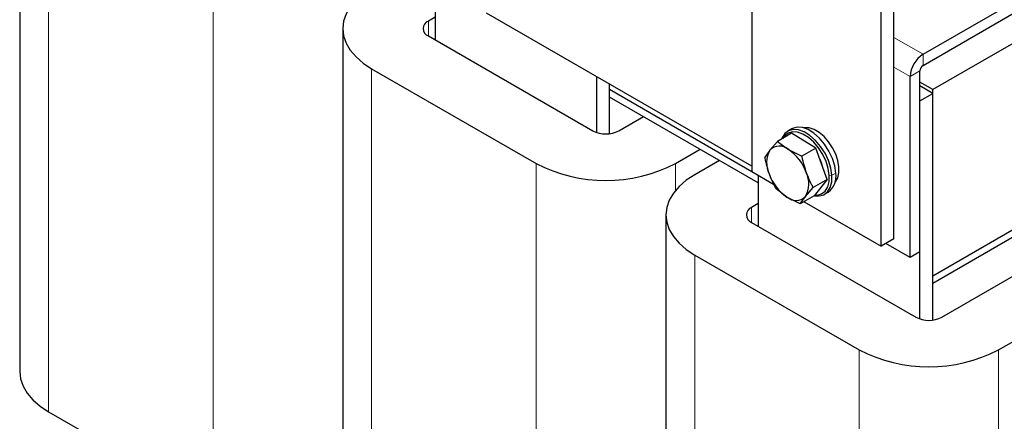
# Model space of a CAD drawing. Header units: millimetres. Extents: x 5 to 418, y 2 to 292.
# Tile 22 of 46: x 238 to 281, y 89 to 107. Entities that reach past the tile are written whole.
import ezdxf

# ---------------------------------------------------------------- set-up
doc = ezdxf.new("R2010")
doc.units = ezdxf.units.MM

msp = doc.modelspace()

# ---------------------------------------------------------------- linework, layer by layer
at = {"color": 7, "linetype": 'Continuous', "lineweight": 25}
for p, q in [((237.9159, 114.2903), (237.9159, 91.1005)), ((269.9586, 111.2883), (269.9586, 99.8567)), ((288.2444, 109.4342), (277.8782, 103.4499)), ((277.454, 105.0014), (283.9594, 108.7569)), ((276.1812, 96.9176), (276.1812, 108.3492)), ((277.454, 104.5115), (283.9594, 108.267)), ((256.0994, 108.1024), (256.0994, 105.6282)), ((275.6155, 96.5911), (275.6155, 108.0226)), ((256.0994, 106.6242), (255.8024, 106.4528)), ((269.9586, 100.1016), (258.3507, 106.8027)), ((252.0581, 106.1262), (252.0581, 82.9365)), ((255.8024, 105.7997), (263.0007, 101.6441)), ((253.3204, 104.3669), (260.5188, 100.2113)), ((263.1704, 101.5694), (263.1704, 104.0203)), ((276.8883, 96.1012), (276.8883, 104.0216)), ((277.3126, 96.3461), (277.3126, 104.2665)), ((263.7361, 101.5194), (263.7361, 103.6938)), ((270.2415, 99.6931), (263.7361, 103.4486)), ((277.8782, 103.4499), (277.3126, 103.7765)), ((277.8782, 103.2866), (277.3126, 103.6132)), ((277.8782, 95.2845), (277.8782, 103.4499)), ((270.2415, 99.3665), (263.7361, 103.122)), ((263.7361, 101.5194), (263.7361, 103.122)), ((277.3126, 102.9601), (277.8782, 103.2866)), ((277.8782, 93.3553), (277.8782, 103.2866)), ((277.3126, 93.4053), (277.3126, 102.9601)), ((264.1321, 101.6441), (265.2141, 102.2688)), ((271.7043, 101.7326), (271.5346, 101.6346)), ((271.6948, 101.5372), (271.0818, 101.1834)), ((272.7556, 100.8821), (271.6948, 101.5372)), ((288.2444, 101.2688), (277.8782, 95.2845)), ((271.0818, 101.1834), (270.7489, 100.7961)), ((271.0818, 101.1834), (271.5605, 100.8259)), ((272.7556, 100.8821), (272.1426, 100.5283)), ((273.2539, 99.5122), (272.7556, 100.8821)), ((288.2444, 100.9422), (277.8782, 94.9579)), ((266.614, 100.2113), (267.696, 100.836)), ((270.7489, 100.7961), (270.5194, 100.4686)), ((271.5605, 100.8259), (272.1426, 100.5283)), ((268.5446, 100.3461), (267.4626, 99.7215)), ((269.9586, 99.8567), (270.9128, 99.3059)), ((270.2415, 99.6934), (270.2415, 97.4641)), ((278.2742, 93.4801), (289.1071, 99.7337)), ((272.308, 98.7711), (272.641, 99.1583)), ((273.2539, 99.5122), (272.641, 99.1583)), ((273.2539, 99.5122), (272.6914, 98.7974)), ((271.4964, 98.7413), (271.0177, 99.0987)), ((272.0785, 98.4436), (271.4964, 98.7413)), ((272.6914, 98.7974), (272.0785, 98.4436)), ((272.0785, 98.4436), (272.308, 98.7711)), ((273.1345, 98.8633), (273.3042, 98.9612)), ((270.2415, 98.4601), (269.9445, 98.2887)), ((272.2425, 98.5382), (275.6155, 96.5911)), ((280.7562, 92.0473), (291.589, 98.3009)), ((266.2002, 97.9621), (266.2002, 74.7724)), ((269.9445, 97.6356), (277.1428, 93.4801)), ((276.1812, 96.9176), (275.6155, 96.5911)), ((276.8883, 96.1012), (275.8276, 96.7135)), ((267.4626, 96.2028), (274.6609, 92.0473)), ((277.3126, 96.3461), (276.8883, 96.1012)), ((277.8782, 94.9579), (277.8782, 95.2845)), ((277.8782, 93.3553), (277.8782, 94.9579)), ((239.1783, 89.3412), (246.3766, 85.1857))]:
    msp.add_line(p, q, dxfattribs=at)
at = {"color": 7, "linetype": 'Continuous', "lineweight": 18}
for p, q in [((239.1783, 112.5309), (239.1783, 89.3412)), ((246.3766, 108.3754), (246.3766, 85.1857)), ((255.8024, 106.4528), (255.8024, 105.7997)), ((277.454, 105.0014), (276.1812, 105.7362)), ((277.454, 105.0014), (277.454, 104.5115)), ((253.3204, 104.3669), (253.3204, 81.1771)), ((276.8883, 104.0216), (276.1812, 104.4298)), ((277.3126, 104.2665), (276.8883, 104.0216)), ((260.5188, 100.2113), (260.5188, 77.0216)), ((266.614, 100.2113), (266.614, 99.026)), ((273.3497, 99.6917), (273.4626, 99.6967)), ((273.6323, 99.7947), (273.4626, 99.6967)), ((269.9445, 98.2887), (269.9445, 97.6356)), ((267.4626, 96.2028), (267.4626, 73.013)), ((274.6609, 92.0473), (274.6609, 68.8575)), ((280.7562, 92.0473), (280.7562, 68.8575))]:
    msp.add_line(p, q, dxfattribs=at)
at = {"color": 7, "linetype": 'Continuous', "lineweight": 25, "flags": 128}
for points in [[(253.3204, 107.8856), (252.9487, 107.6409), (252.6355, 107.3703), (252.3861, 107.0784), (252.2049, 106.7702), (252.0949, 106.451), (252.0581, 106.1262), (252.0949, 105.8015), (252.2049, 105.4822), (252.3861, 105.1741), (252.6355, 104.8822), (252.9487, 104.6115), (253.3204, 104.3669)], [(273.4626, 99.6967), (273.4153, 100.0115), (273.3137, 100.3381), (273.1631, 100.6603), (272.9709, 100.9618), (272.7467, 101.2276), (272.502, 101.4444), (272.2488, 101.6012), (271.9999, 101.6901), (271.7678, 101.7069), (271.5641, 101.6505), (271.3991, 101.5238), (271.2809, 101.3332), (271.2635, 101.2883)], [(273.6323, 99.7947), (273.585, 100.1094), (273.4834, 100.4361), (273.3328, 100.7583), (273.1406, 101.0598), (272.9165, 101.3256), (272.6717, 101.5423), (272.4185, 101.6991), (272.1696, 101.7881), (271.9375, 101.8048), (271.7338, 101.7484), (271.7043, 101.7326)], [(273.5998, 99.3883), (273.6212, 99.413), (273.7189, 99.5863), (273.7699, 99.806), (273.7716, 100.061), (273.724, 100.3385), (273.6294, 100.6246), (273.4925, 100.905), (273.3203, 101.1656), (273.1213, 101.3933), (272.9056, 101.5767), (272.6839, 101.7067), (272.4674, 101.7767), (272.2669, 101.7831), (272.2219, 101.775)], [(273.3497, 99.6917), (273.3047, 99.9907), (273.2082, 100.301), (273.0651, 100.6071), (272.8825, 100.8935), (272.6696, 101.146), (272.437, 101.3519), (272.1965, 101.5009), (271.9601, 101.5854), (271.7396, 101.6013), (271.5461, 101.5477), (271.3893, 101.4274), (271.3104, 101.3154)], [(267.4626, 99.7215), (267.0908, 99.4768), (266.7776, 99.2062), (266.5283, 98.9143), (266.347, 98.6061), (266.2371, 98.2869), (266.2002, 97.9621), (266.2371, 97.6374), (266.347, 97.3182), (266.5283, 97.01), (266.7776, 96.7181), (267.0908, 96.4475), (267.4626, 96.2028)], [(272.6954, 98.8024), (272.9012, 98.7911), (273.1049, 98.8474), (273.27, 98.9741), (273.3881, 99.1647), (273.4534, 99.4097), (273.4626, 99.6967)], [(272.7171, 98.83), (272.8163, 98.8313), (273.0098, 98.8849), (273.1666, 99.0052), (273.2789, 99.1863), (273.3409, 99.419), (273.3497, 99.6917)], [(237.9159, 91.1005), (237.9528, 90.7758), (238.0628, 90.4566), (238.244, 90.1484), (238.4933, 89.8565), (238.8066, 89.5859), (239.1783, 89.3412)]]:
    msp.add_lwpolyline(points, dxfattribs=at)
at = {"color": 7, "linetype": 'Continuous', "lineweight": 25}
for centre, radius, start, end in [((255.9263, 106.1262), 0.3493, 110.78342, 249.21658), ((278.1165, 103.9657), 1.2294, 122.60548, 177.39452), ((277.6196, 104.2526), 0.3074, 122.60548, 177.39452), ((263.5664, 102.7359), 1.2296, 242.60967, 297.39033), ((271.1705, 100.3791), 0.5931, 48.89037, 135.31828), ((271.7342, 100.2442), 1.1295, 150.74421, 205.73231), ((270.4244, 99.1449), 2.029, 19.23848, 55.94867), ((271.265, 99.6155), 1.8486, 12.71136, 27.26872), ((263.5664, 106.0932), 6.6246, 242.60967, 297.39033), ((272.6325, 100.4223), 2.029, 199.23848, 235.94867), ((271.3226, 99.323), 1.1295, 330.74421, 25.73231), ((272.7978, 99.642), 0.8484, 306.64555, 10.36856), ((271.8863, 99.1881), 0.5931, 228.89037, 315.31828), ((270.0684, 97.9621), 0.3493, 110.78342, 249.21658), ((277.7085, 94.5718), 1.2296, 242.60967, 297.39033), ((277.7085, 97.9292), 6.6246, 242.60967, 297.39033)]:
    msp.add_arc(centre, radius, start, end, dxfattribs=at)
for points, knots in [([(270.5194, 100.4686), (270.521, 100.4609), (270.5714, 100.2169), (270.6453, 99.9816), (270.7168, 99.7538)], [0, 0, 0, 0, 0.031485, 1, 1, 1, 1]), ([(272.1426, 100.5283), (272.1442, 100.5206), (272.1947, 100.2765), (272.2685, 100.0413), (272.3401, 99.8134)], [0, 0, 0, 0, 0.031485, 1, 1, 1, 1]), ([(270.7168, 99.7538), (270.7857, 99.5837), (270.877, 99.3583), (270.99, 99.1498), (271.0177, 99.0987)], [0, 0, 0, 0, 0.75467667, 1, 1, 1, 1]), ([(272.3401, 99.8134), (272.4089, 99.6433), (272.5002, 99.418), (272.6133, 99.2095), (272.641, 99.1583)], [0, 0, 0, 0, 0.7546767, 1, 1, 1, 1])]:
    msp.add_open_spline(points, degree=3, knots=knots, dxfattribs=at)

doc.saveas('drawing.dxf')
